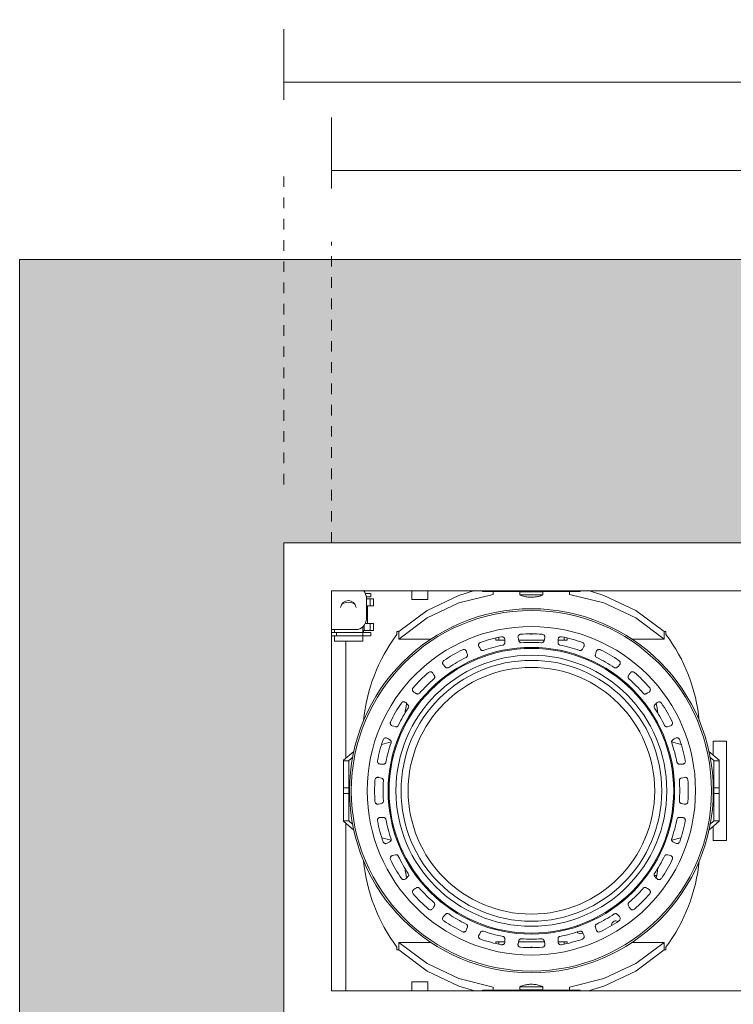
# Model space of a CAD drawing. Header units: millimetres. Extents: x -6861 to -4752, y -1287 to 6892.
# Tile 2 of 12: x -6861 to -6659, y 240 to 518. Entities that reach past the tile are written whole.
import ezdxf

# ---------------------------------------------------------------- set-up
doc = ezdxf.new("R2010")
doc.units = ezdxf.units.MM
doc.linetypes.add('Dash', pattern=[6, 3, -3])
doc.layers.add('A-ANNO-DIMS', color=7, linetype='Dash', lineweight=9, true_color=0xd2d2d2)
for name, color, linetype, lineweight in [('A-ANNO-DIMS-5', 7, 'Continuous', 9), ('A-WALL', 7, 'Continuous', 9), ('E-LITE-EQPM', 7, 'Continuous', 20)]:
    doc.layers.add(name, color=color, linetype=linetype, lineweight=lineweight)
doc.styles.add('Arial Narrow', font='ARIALN.TTF', dxfattribs={"height": 11})
doc.dimstyles.new('FARO_-_2_2mm_Arial_Narrow_mm_Inch_Right', dxfattribs={"dimscale": 304.8, "dimtxt": 11.257741, "dimasz": 0, "dimexe": 0.049213, "dimexo": 0.0625, "dimgap": 0.008202, "dimtad": 1, "dimdec": 0, "dimzin": 0, "dimdsep": 46, "dimtxsty": 'Arial Narrow', "dimblk1": 'NONE', "dimblk2": 'NONE', "dimsah": 1, "dimcen": 0.09, "dimadec": 0, "dimazin": 0, "dimtfac": 1, "dimtdec": 4, "dimtix": 1, "dimtmove": 0, "dimatfit": 3, "dimfxl": 0.016404, "dimfxlon": 1, "dimtvp": 1, "dimtolj": 1, "dimtzin": 0, "dimarcsym": 2})

# ---------------------------------------------------------------- blocks, each defined once
blk = doc.blocks.new('MINI COLIN-3 - 00-656166-Alzado_PDF')
at = {"layer": 'E-LITE-EQPM'}
for p, q in [((-6372.65, 370), (-6786.35, 370)), ((-6786.35, 370), (-6786.35, 230)), ((-6772.85, 243.5), (-6772.85, 356.5)), ((-6772.85, 356.5), (-6386.15, 356.5)), ((-6750.19, 354), (-6750.19, 356.5)), ((-6745.69, 356.5), (-6745.69, 354)), ((-6730.19, 356.5), (-6730.19, 356.31)), ((-6730.19, 356.31), (-6728.94, 356.31)), ((-6728.94, 356.31), (-6727.18, 356.31)), ((-6727.18, 356.31), (-6727.18, 356.5)), ((-6727.18, 355.45), (-6727.18, 356.31)), ((-6727.18, 356.31), (-6705.61, 356.31)), ((-6719.66, 356.18), (-6719.66, 355.33)), ((-6716.4, 356.18), (-6719.66, 356.18)), ((-6718.48, 356.31), (-6718.48, 356.18)), ((-6713.13, 356.18), (-6716.4, 356.18)), ((-6714.31, 356.18), (-6714.31, 356.31)), ((-6713.13, 355.33), (-6713.13, 356.18)), ((-6705.61, 356.5), (-6705.61, 356.31)), ((-6705.61, 356.31), (-6705.61, 355.45)), ((-6705.61, 356.31), (-6703.85, 356.31)), ((-6703.85, 356.31), (-6702.6, 356.31)), ((-6702.6, 356.31), (-6702.6, 356.5)), ((-6763.34, 355.72), (-6762.64, 355.72)), ((-6762.64, 354.72), (-6763.07, 354.72)), ((-6763.04, 354.45), (-6763.04, 348.57)), ((-6763.04, 354.22), (-6761.95, 354.22)), ((-6762.64, 355.72), (-6761.89, 355.72)), ((-6762.64, 354.72), (-6761.89, 354.72)), ((-6761.95, 354.22), (-6760.98, 354.22)), ((-6761.95, 352.22), (-6761.95, 354.22)), ((-6761.8, 354.72), (-6761.8, 355.72)), ((-6760.98, 354.22), (-6760.98, 352.22)), ((-6745.69, 354), (-6750.19, 354)), ((-6716.4, 355.33), (-6719.66, 355.33)), ((-6713.13, 355.33), (-6716.4, 355.33)), ((-6763.04, 352.22), (-6761.95, 352.22)), ((-6762.69, 347.22), (-6762.69, 352.22)), ((-6761.95, 352.22), (-6760.98, 352.22)), ((-6766.1, 345.51), (-6772.85, 345.51)), ((-6772.02, 345.51), (-6772.02, 344.72)), ((-6764.01, 342.22), (-6764.01, 346.35)), ((-6763.86, 345.22), (-6763.86, 344.72)), ((-6763.66, 345.22), (-6763.86, 345.22)), ((-6763.66, 345.22), (-6763.66, 346.76)), ((-6761.95, 345.22), (-6763.66, 345.22)), ((-6761.95, 347.22), (-6763.38, 347.22)), ((-6761.95, 345.22), (-6761.95, 347.22)), ((-6761.95, 347.22), (-6760.98, 347.22)), ((-6760.98, 345.22), (-6761.95, 345.22)), ((-6760.98, 347.22), (-6760.98, 345.22)), ((-6754.43, 344.96), (-6753.86, 344.96)), ((-6754.43, 344.96), (-6754.43, 344.15)), ((-6753.86, 342.84), (-6753.86, 344.96)), ((-6678.93, 344.96), (-6678.37, 344.96)), ((-6678.93, 344.96), (-6678.93, 342.84)), ((-6678.37, 344.15), (-6678.37, 344.96)), ((-6772.85, 344.72), (-6771.44, 344.72)), ((-6772.85, 343.72), (-6771.44, 343.72)), ((-6772.02, 343.72), (-6772.02, 342.22)), ((-6765.23, 342.22), (-6772.02, 342.22)), ((-6771.44, 344.72), (-6765.92, 344.72)), ((-6771.44, 344.72), (-6771.44, 343.72)), ((-6771.44, 343.72), (-6765.92, 343.72)), ((-6768.8, 309.17), (-6768.8, 342.22)), ((-6765.92, 344.72), (-6762.64, 344.72)), ((-6765.92, 343.72), (-6762.64, 343.72)), ((-6764.01, 342.22), (-6765.23, 342.22)), ((-6761.89, 344.72), (-6762.64, 344.72)), ((-6762.64, 343.72), (-6761.89, 343.72)), ((-6761.8, 343.72), (-6761.8, 344.72)), ((-6754.84, 343.46), (-6754.93, 343.46)), ((-6744.71, 342.84), (-6753.86, 342.84)), ((-6726.46, 343.12), (-6726.46, 342.5)), ((-6725.65, 342.5), (-6726.46, 342.5)), ((-6725.65, 343.31), (-6725.65, 342.5)), ((-6723.92, 342.5), (-6725.65, 342.5)), ((-6712.79, 342.5), (-6720, 342.5)), ((-6707.14, 342.5), (-6708.87, 342.5)), ((-6707.14, 343.31), (-6707.14, 342.5)), ((-6706.34, 342.5), (-6707.14, 342.5)), ((-6706.34, 343.12), (-6706.34, 342.5)), ((-6678.93, 342.84), (-6688.08, 342.84)), ((-6677.86, 343.46), (-6677.95, 343.46)), ((-6756.01, 313.8), (-6758.71, 313.05)), ((-6674.08, 313.05), (-6676.78, 313.8)), ((-6665.05, 310.08), (-6665.05, 314)), ((-6665.05, 314), (-6661.25, 314)), ((-6661.25, 314), (-6661.25, 298.53)), ((-6769.45, 308.61), (-6766.57, 311.09)), ((-6766.84, 309.49), (-6767.95, 308.53)), ((-6666.22, 311.09), (-6663.34, 308.61)), ((-6664.84, 308.53), (-6665.95, 309.49)), ((-6769.45, 308.46), (-6769.45, 308.61)), ((-6769.45, 306.18), (-6769.45, 308.46)), ((-6769.45, 308.46), (-6767.95, 308.46)), ((-6769.45, 300.8), (-6769.45, 306.18)), ((-6767.95, 308.53), (-6767.95, 308.46)), ((-6767.95, 308.46), (-6767.95, 306.18)), ((-6767.95, 306.18), (-6767.95, 300.8)), ((-6664.84, 308.46), (-6664.84, 308.53)), ((-6664.84, 306.18), (-6664.84, 308.46)), ((-6664.84, 308.46), (-6663.34, 308.46)), ((-6664.84, 300.8), (-6664.84, 306.18)), ((-6663.34, 308.61), (-6663.34, 308.46)), ((-6663.34, 308.46), (-6663.34, 306.18)), ((-6663.34, 306.18), (-6663.34, 300.8)), ((-6767.95, 300.8), (-6769.45, 300.8)), ((-6769.45, 300.8), (-6769.45, 299.2)), ((-6767.95, 300.8), (-6767.95, 299.2)), ((-6663.34, 300.8), (-6664.84, 300.8)), ((-6664.84, 300.8), (-6664.84, 299.2)), ((-6663.34, 300.8), (-6663.34, 299.2)), ((-6769.45, 299.2), (-6767.95, 299.2)), ((-6769.45, 293.82), (-6769.45, 299.2)), ((-6767.95, 299.2), (-6767.95, 293.82)), ((-6664.84, 299.2), (-6663.34, 299.2)), ((-6664.84, 293.82), (-6664.84, 299.2)), ((-6663.34, 299.2), (-6663.34, 293.82)), ((-6661.25, 298.53), (-6661.25, 286)), ((-6769.45, 291.54), (-6769.45, 293.82)), ((-6767.95, 293.82), (-6767.95, 291.54)), ((-6664.84, 291.54), (-6664.84, 293.82)), ((-6663.34, 293.82), (-6663.34, 291.54)), ((-6769.45, 291.39), (-6769.45, 291.54)), ((-6769.45, 291.54), (-6767.95, 291.54)), ((-6766.57, 288.91), (-6769.45, 291.39)), ((-6768.8, 243.5), (-6768.8, 290.83)), ((-6767.95, 291.54), (-6767.95, 291.47)), ((-6767.95, 291.47), (-6766.84, 290.51)), ((-6663.34, 291.39), (-6666.22, 288.91)), ((-6665.95, 290.51), (-6664.84, 291.47)), ((-6665.05, 286), (-6665.05, 289.92)), ((-6664.84, 291.47), (-6664.84, 291.54)), ((-6664.84, 291.54), (-6663.34, 291.54)), ((-6663.34, 291.54), (-6663.34, 291.39)), ((-6758.65, 286.75), (-6756.04, 286.02)), ((-6676.75, 286.02), (-6674.14, 286.75)), ((-6661.25, 286), (-6665.05, 286)), ((-6754.84, 256.54), (-6754.93, 256.54)), ((-6754.43, 255.85), (-6754.43, 255.04)), ((-6744.71, 257.16), (-6753.86, 257.16)), ((-6753.86, 255.04), (-6753.86, 257.16)), ((-6726.46, 257.3), (-6725.65, 257.3)), ((-6726.46, 257.3), (-6726.46, 256.88)), ((-6725.65, 257.3), (-6723.92, 257.3)), ((-6725.65, 257.3), (-6725.65, 256.69)), ((-6720.05, 257.3), (-6712.74, 257.3)), ((-6708.87, 257.3), (-6707.14, 257.3)), ((-6707.14, 257.3), (-6706.34, 257.3)), ((-6707.14, 257.3), (-6707.14, 256.69)), ((-6706.34, 257.3), (-6706.34, 256.88)), ((-6678.93, 257.16), (-6688.08, 257.16)), ((-6678.93, 257.16), (-6678.93, 255.04)), ((-6678.37, 255.04), (-6678.37, 255.85)), ((-6677.86, 256.54), (-6677.95, 256.54)), ((-6753.86, 255.04), (-6754.43, 255.04)), ((-6678.37, 255.04), (-6678.93, 255.04)), ((-6750.19, 243.5), (-6750.19, 246)), ((-6750.19, 246), (-6745.69, 246)), ((-6745.69, 246), (-6745.69, 243.5)), ((-6386.15, 243.5), (-6772.85, 243.5)), ((-6730.19, 243.69), (-6730.19, 243.5)), ((-6728.94, 243.69), (-6730.19, 243.69)), ((-6727.18, 243.69), (-6728.94, 243.69)), ((-6727.18, 243.69), (-6727.18, 244.55)), ((-6727.18, 243.5), (-6727.18, 243.69)), ((-6705.61, 243.69), (-6727.18, 243.69)), ((-6719.66, 244.67), (-6719.66, 243.82)), ((-6719.66, 244.67), (-6716.4, 244.67)), ((-6719.66, 243.82), (-6716.4, 243.82)), ((-6718.48, 243.82), (-6718.48, 243.69)), ((-6716.4, 244.67), (-6713.13, 244.67)), ((-6716.4, 243.82), (-6713.13, 243.82)), ((-6714.31, 243.69), (-6714.31, 243.82)), ((-6713.13, 243.82), (-6713.13, 244.67)), ((-6705.61, 244.55), (-6705.61, 243.69)), ((-6705.61, 243.69), (-6705.61, 243.5)), ((-6703.85, 243.69), (-6705.61, 243.69)), ((-6702.6, 243.69), (-6703.85, 243.69)), ((-6702.6, 243.5), (-6702.6, 243.69))]:
    blk.add_line(p, q, dxfattribs=at)
at = {"layer": 'E-LITE-EQPM', "flags": 128}
for points in [[(-6753.86, 344.96), (-6745.87, 350.92), (-6736.86, 355.18), (-6732.49, 356.51)], [(-6700.3, 356.51), (-6695.94, 355.18), (-6686.92, 350.92), (-6678.93, 344.96)], [(-6727.18, 355.45), (-6736.86, 353.06), (-6745.87, 348.8), (-6753.86, 342.84)], [(-6716.4, 354.65), (-6716.72, 354.66), (-6717.05, 354.67), (-6717.37, 354.71), (-6717.7, 354.75), (-6718.02, 354.81), (-6718.34, 354.88), (-6718.65, 354.97), (-6718.97, 355.06), (-6719.27, 355.17), (-6719.58, 355.29), (-6719.66, 355.33)], [(-6713.13, 355.33), (-6713.43, 355.21), (-6713.74, 355.09), (-6714.05, 354.99), (-6714.36, 354.9), (-6714.68, 354.83), (-6715, 354.77), (-6715.33, 354.72), (-6715.65, 354.68), (-6715.98, 354.66), (-6716.3, 354.65), (-6716.4, 354.65)], [(-6678.93, 342.84), (-6686.92, 348.8), (-6695.94, 353.06), (-6705.61, 355.45)], [(-6723.92, 342.71), (-6723.92, 342.26), (-6723.91, 341.81)], [(-6719.96, 342.33), (-6720.07, 342.77), (-6720.18, 343.2)], [(-6712.61, 343.2), (-6712.72, 342.77), (-6712.83, 342.33)], [(-6708.88, 341.81), (-6708.87, 342.26), (-6708.87, 342.71)], [(-6734.72, 339.3), (-6734.6, 338.87), (-6734.48, 338.44)], [(-6730.79, 339.97), (-6731.01, 340.36), (-6731.23, 340.75)], [(-6701.56, 340.75), (-6701.78, 340.36), (-6702, 339.97)], [(-6698.32, 338.44), (-6698.19, 338.87), (-6698.07, 339.3)], [(-6740.65, 334.88), (-6740.96, 335.2), (-6741.27, 335.52)], [(-6691.52, 335.52), (-6691.83, 335.2), (-6692.14, 334.88)], [(-6744.27, 333.22), (-6744.04, 332.84), (-6743.81, 332.45)], [(-6688.98, 332.45), (-6688.75, 332.84), (-6688.52, 333.22)], [(-6748.85, 327.41), (-6749.23, 327.64), (-6749.62, 327.87)], [(-6683.17, 327.87), (-6683.56, 327.64), (-6683.94, 327.41)], [(-6751.92, 324.88), (-6751.6, 324.56), (-6751.27, 324.25)], [(-6681.52, 324.25), (-6681.2, 324.56), (-6680.87, 324.88)], [(-6754.84, 318.08), (-6755.27, 318.2), (-6755.7, 318.32)], [(-6677.09, 318.32), (-6677.52, 318.2), (-6677.95, 318.08)], [(-6757.15, 314.84), (-6756.75, 314.62), (-6756.36, 314.4)], [(-6676.43, 314.4), (-6676.04, 314.62), (-6675.65, 314.84)], [(-6758.21, 307.51), (-6758.66, 307.52), (-6759.1, 307.53)], [(-6673.69, 307.53), (-6674.14, 307.52), (-6674.58, 307.51)], [(-6759.6, 303.78), (-6759.16, 303.67), (-6758.73, 303.56)], [(-6674.06, 303.56), (-6673.63, 303.67), (-6673.19, 303.78)], [(-6758.73, 296.44), (-6759.16, 296.33), (-6759.6, 296.22)], [(-6673.19, 296.22), (-6673.63, 296.33), (-6674.06, 296.44)], [(-6759.1, 292.47), (-6758.66, 292.48), (-6758.21, 292.49)], [(-6674.58, 292.49), (-6674.14, 292.48), (-6673.69, 292.47)], [(-6756.36, 285.6), (-6756.75, 285.38), (-6757.15, 285.16)], [(-6675.65, 285.16), (-6676.04, 285.38), (-6676.43, 285.6)], [(-6755.7, 281.68), (-6755.27, 281.8), (-6754.84, 281.92)], [(-6677.95, 281.92), (-6677.52, 281.8), (-6677.09, 281.68)], [(-6751.27, 275.75), (-6751.6, 275.44), (-6751.92, 275.12)], [(-6680.87, 275.12), (-6681.2, 275.44), (-6681.52, 275.75)], [(-6749.62, 272.13), (-6749.23, 272.36), (-6748.85, 272.59)], [(-6683.94, 272.59), (-6683.56, 272.36), (-6683.17, 272.13)], [(-6743.81, 267.55), (-6744.04, 267.16), (-6744.27, 266.78)], [(-6688.52, 266.78), (-6688.75, 267.16), (-6688.98, 267.55)], [(-6741.27, 264.48), (-6740.96, 264.8), (-6740.65, 265.12)], [(-6692.14, 265.12), (-6691.83, 264.8), (-6691.52, 264.48)], [(-6734.48, 261.56), (-6734.6, 261.13), (-6734.72, 260.7)], [(-6698.07, 260.7), (-6698.19, 261.13), (-6698.32, 261.56)], [(-6731.23, 259.25), (-6731.01, 259.64), (-6730.79, 260.03)], [(-6702, 260.03), (-6701.78, 259.64), (-6701.56, 259.25)], [(-6753.86, 257.16), (-6745.87, 251.2), (-6736.86, 246.94), (-6727.18, 244.55)], [(-6723.91, 258.19), (-6723.92, 257.74), (-6723.92, 257.29)], [(-6720.18, 256.8), (-6720.07, 257.23), (-6719.96, 257.67)], [(-6712.83, 257.67), (-6712.72, 257.23), (-6712.61, 256.8)], [(-6708.87, 257.29), (-6708.87, 257.74), (-6708.88, 258.19)], [(-6705.61, 244.55), (-6695.94, 246.94), (-6686.92, 251.2), (-6678.93, 257.16)], [(-6732.49, 243.49), (-6736.86, 244.82), (-6745.87, 249.08), (-6753.86, 255.04)], [(-6678.93, 255.04), (-6686.92, 249.08), (-6695.94, 244.82), (-6700.3, 243.49)], [(-6719.66, 244.67), (-6719.36, 244.79), (-6719.05, 244.91), (-6718.74, 245.01), (-6718.43, 245.1), (-6718.11, 245.17), (-6717.79, 245.23), (-6717.46, 245.28), (-6717.14, 245.32), (-6716.81, 245.34), (-6716.49, 245.35), (-6716.4, 245.35)], [(-6716.4, 245.35), (-6716.07, 245.34), (-6715.74, 245.33), (-6715.42, 245.29), (-6715.09, 245.25), (-6714.77, 245.19), (-6714.45, 245.12), (-6714.14, 245.03), (-6713.83, 244.94), (-6713.52, 244.83), (-6713.21, 244.71), (-6713.13, 244.67)]]:
    blk.add_lwpolyline(points, dxfattribs=at)
at = {"layer": 'E-LITE-EQPM'}
for centre, radius, start, end in [((-6766.1, 354.45), 3.06, 360, 42.2071), ((-6768.11, 351.51), 2.21, 7.0248, 172.9752), ((-6768.12, 349.72), 3.52, 56.6402, 123.3598), ((-6716.4, 300), 51.4, 90, 270), ((-6716.4, 300), 50.9, 360, 180), ((-6716.4, 300), 51.4, 270, 90), ((-6766.1, 348.57), 3.06, 270, 360), ((-6716.4, 300), 46.38, 0, 180), ((-6715.11, 314.99), 48.95, 143.4386, 174.383), ((-6716.4, 300), 44.31, 101.043, 108.957), ((-6716.4, 300), 44.31, 86.043, 93.957), ((-6716.4, 345.44), 1.26, 246.3604, 270), ((-6716.4, 345.44), 1.26, 270, 293.6396), ((-6716.4, 300), 44.31, 71.043, 78.957), ((-6717.69, 314.99), 48.95, 5.617, 36.5614), ((-6716.4, 300), 40.48, 0, 180), ((-6716.4, 300), 40.21, 0, 180), ((-6716.4, 300), 44.31, 116.043, 123.957), ((-6716.4, 300), 41.91, 101.1072, 108.8928), ((-6716.4, 300), 41.91, 86.1072, 93.8928), ((-6716.4, 300), 41.91, 71.1072, 78.8928), ((-6716.4, 300), 44.31, 56.043, 63.957), ((-6716.4, 300), 38.27, 0, 180), ((-6716.4, 300), 36.83, 0, 180), ((-6716.4, 300), 41.91, 116.1072, 123.8928), ((-6716.4, 300), 41.91, 56.1072, 63.8928), ((-6716.4, 300), 34.83, 0, 180), ((-6716.4, 300), 44.31, 131.043, 138.957), ((-6716.4, 300), 41.91, 131.1072, 138.8928), ((-6716.4, 300), 41.91, 41.1072, 48.8928), ((-6716.4, 300), 44.31, 41.043, 48.957), ((-6716.4, 300), 44.31, 146.043, 153.957), ((-6716.4, 300), 41.91, 146.1072, 153.8928), ((-6715.74, 317.4), 36.65, 168.6982, 172.9578), ((-6716.4, 300), 41.91, 26.1072, 33.8928), ((-6717.05, 317.4), 36.65, 7.0422, 11.3018), ((-6716.4, 300), 44.31, 26.043, 33.957), ((-6716.4, 300), 44.31, 161.043, 168.957), ((-6716.4, 300), 44.31, 11.043, 18.957), ((-6716.4, 300), 41.91, 161.1072, 168.8928), ((-6716.4, 300), 41.91, 11.1072, 18.8928), ((-6716.4, 300), 44.31, 176.043, 180), ((-6716.4, 300), 41.91, 176.1072, 180), ((-6716.4, 300), 41.91, 360, 3.8928), ((-6716.4, 300), 44.31, 0, 3.957), ((-6716.4, 300), 50.9, 180, 360), ((-6716.4, 300), 46.38, 180, 360), ((-6716.4, 300), 44.31, 180, 183.957), ((-6716.4, 300), 41.91, 180, 183.8928), ((-6716.4, 300), 40.48, 180, 360), ((-6716.4, 300), 40.21, 180, 360), ((-6716.4, 300), 38.27, 180, 360), ((-6716.4, 300), 36.83, 180, 360), ((-6716.4, 300), 34.83, 180, 360), ((-6716.4, 300), 41.91, 356.1072, 360), ((-6716.4, 300), 44.31, 356.043, 360), ((-6716.4, 300), 44.31, 191.043, 198.957), ((-6716.4, 300), 41.91, 191.1072, 198.8928), ((-6716.4, 300), 41.91, 341.1072, 348.8928), ((-6716.4, 300), 44.31, 341.043, 348.957), ((-6716.4, 300), 41.91, 206.1072, 213.8928), ((-6716.4, 300), 41.91, 326.1072, 333.8928), ((-6715.11, 285.01), 48.95, 185.617, 216.5614), ((-6716.4, 300), 44.31, 206.043, 213.957), ((-6715.74, 282.6), 36.65, 187.0422, 191.3018), ((-6717.05, 282.6), 36.65, 348.6982, 352.9578), ((-6716.4, 300), 44.31, 326.043, 333.957), ((-6717.69, 285.01), 48.95, 323.4386, 354.383), ((-6681.68, 273.93), 2.2, 75, 90), ((-6716.4, 300), 44.31, 221.043, 228.957), ((-6716.4, 300), 41.91, 221.1072, 228.8928), ((-6716.4, 300), 41.91, 311.1072, 318.8928), ((-6716.4, 300), 44.31, 311.043, 318.957), ((-6716.4, 300), 41.91, 236.1072, 243.8928), ((-6716.4, 300), 41.91, 296.1072, 303.8928), ((-6716.4, 300), 44.31, 236.043, 243.957), ((-6702.49, 260.86), 1.24, 130.8052, 135), ((-6716.4, 300), 44.31, 296.043, 303.957), ((-6692.5, 262), 1.26, 90, 182.9938), ((-6692.5, 262), 1.26, 60.8739, 90), ((-6716.4, 300), 41.91, 251.1072, 258.8928), ((-6716.4, 300), 41.91, 281.1072, 288.8928), ((-6702.49, 260.86), 1.24, 215.2243, 270), ((-6702.49, 260.86), 1.24, 270, 300), ((-6716.4, 300), 44.31, 251.043, 258.957), ((-6716.4, 300), 41.91, 266.1072, 273.8928), ((-6716.4, 254.56), 1.26, 90, 113.6396), ((-6716.4, 254.56), 1.26, 66.3604, 90), ((-6716.4, 300), 44.31, 281.043, 288.957), ((-6716.4, 300), 44.31, 266.043, 273.957)]:
    blk.add_arc(centre, radius, start, end, dxfattribs=at)
for points, knots in [([(-6724.88, 343.49), (-6724.74, 343.51), (-6724.49, 343.49), (-6724.22, 343.34), (-6724.06, 343.16), (-6723.95, 342.96), (-6723.92, 342.8), (-6723.92, 342.71)], [-1, -1, -1, -1, -0.7, -0.5, -0.35, -0.2, 0, 0, 0, 0]), ([(-6720.18, 343.2), (-6720.21, 343.33), (-6720.21, 343.55), (-6720.1, 343.8), (-6719.96, 343.99), (-6719.74, 344.15), (-6719.55, 344.19), (-6719.45, 344.2)], [-1, -1, -1, -1, -0.7, -0.55, -0.4, -0.2, 0, 0, 0, 0]), ([(-6719.24, 341.81), (-6719.37, 341.8), (-6719.55, 341.84), (-6719.75, 341.98), (-6719.88, 342.13), (-6719.94, 342.26), (-6719.96, 342.33)], [-1, -1, -1, -1, -0.625, -0.4375, -0.25, 0, 0, 0, 0]), ([(-6713.34, 344.2), (-6713.19, 344.19), (-6712.96, 344.11), (-6712.74, 343.89), (-6712.63, 343.68), (-6712.58, 343.45), (-6712.59, 343.29), (-6712.61, 343.2)], [-1, -1, -1, -1, -0.7, -0.5, -0.35, -0.2, 0, 0, 0, 0]), ([(-6708.87, 342.71), (-6708.87, 342.84), (-6708.81, 343.05), (-6708.64, 343.27), (-6708.45, 343.42), (-6708.2, 343.51), (-6708, 343.51), (-6707.91, 343.49)], [-1, -1, -1, -1, -0.7, -0.55, -0.4, -0.2, 0, 0, 0, 0]), ([(-6735.85, 339.81), (-6735.72, 339.87), (-6735.47, 339.92), (-6735.17, 339.84), (-6734.97, 339.71), (-6734.82, 339.54), (-6734.75, 339.39), (-6734.72, 339.3)], [-1, -1, -1, -1, -0.7, -0.5, -0.35, -0.2, 0, 0, 0, 0]), ([(-6731.23, 340.75), (-6731.3, 340.87), (-6731.35, 341.07), (-6731.31, 341.35), (-6731.22, 341.57), (-6731.05, 341.78), (-6730.88, 341.87), (-6730.79, 341.9)], [-1, -1, -1, -1, -0.7, -0.55, -0.4, -0.2, 0, 0, 0, 0]), ([(-6729.97, 339.65), (-6730.08, 339.61), (-6730.27, 339.6), (-6730.5, 339.68), (-6730.67, 339.79), (-6730.76, 339.9), (-6730.79, 339.97)], [-1, -1, -1, -1, -0.625, -0.4375, -0.25, 0, 0, 0, 0]), ([(-6708.32, 341.12), (-6708.44, 341.15), (-6708.62, 341.23), (-6708.77, 341.42), (-6708.86, 341.6), (-6708.88, 341.73), (-6708.88, 341.81)], [-1, -1, -1, -1, -0.625, -0.4375, -0.25, 0, 0, 0, 0]), ([(-6702, 341.9), (-6701.86, 341.86), (-6701.66, 341.72), (-6701.5, 341.44), (-6701.45, 341.21), (-6701.46, 340.98), (-6701.52, 340.83), (-6701.56, 340.75)], [-1, -1, -1, -1, -0.7, -0.5, -0.35, -0.2, 0, 0, 0, 0]), ([(-6698.07, 339.3), (-6698.03, 339.44), (-6697.93, 339.62), (-6697.7, 339.79), (-6697.49, 339.88), (-6697.22, 339.9), (-6697.03, 339.85), (-6696.94, 339.81)], [-1, -1, -1, -1, -0.7, -0.55, -0.4, -0.2, 0, 0, 0, 0]), ([(-6741.27, 335.52), (-6741.37, 335.62), (-6741.47, 335.8), (-6741.51, 336.08), (-6741.48, 336.32), (-6741.37, 336.56), (-6741.23, 336.7), (-6741.14, 336.75)], [-1, -1, -1, -1, -0.7, -0.55, -0.4, -0.2, 0, 0, 0, 0]), ([(-6697.95, 337.63), (-6698.07, 337.69), (-6698.21, 337.81), (-6698.31, 338.03), (-6698.35, 338.23), (-6698.34, 338.37), (-6698.32, 338.44)], [-1, -1, -1, -1, -0.625, -0.4375, -0.25, 0, 0, 0, 0]), ([(-6691.65, 336.75), (-6691.53, 336.67), (-6691.36, 336.48), (-6691.28, 336.18), (-6691.29, 335.94), (-6691.36, 335.72), (-6691.46, 335.59), (-6691.52, 335.52)], [-1, -1, -1, -1, -0.7, -0.5, -0.35, -0.2, 0, 0, 0, 0]), ([(-6739.76, 334.79), (-6739.87, 334.72), (-6740.05, 334.66), (-6740.29, 334.68), (-6740.48, 334.74), (-6740.59, 334.82), (-6740.65, 334.88)], [-1, -1, -1, -1, -0.625, -0.4375, -0.25, 0, 0, 0, 0]), ([(-6745.49, 333.42), (-6745.38, 333.51), (-6745.15, 333.62), (-6744.84, 333.62), (-6744.62, 333.55), (-6744.42, 333.42), (-6744.32, 333.3), (-6744.27, 333.22)], [-1, -1, -1, -1, -0.7, -0.5, -0.35, -0.2, 0, 0, 0, 0]), ([(-6688.84, 331.58), (-6688.94, 331.66), (-6689.04, 331.82), (-6689.09, 332.06), (-6689.07, 332.26), (-6689.02, 332.39), (-6688.98, 332.45)], [-1, -1, -1, -1, -0.625, -0.4375, -0.25, 0, 0, 0, 0]), ([(-6688.52, 333.22), (-6688.45, 333.34), (-6688.3, 333.49), (-6688.04, 333.6), (-6687.81, 333.63), (-6687.55, 333.58), (-6687.38, 333.48), (-6687.3, 333.42)], [-1, -1, -1, -1, -0.7, -0.55, -0.4, -0.2, 0, 0, 0, 0]), ([(-6749.62, 327.87), (-6749.74, 327.94), (-6749.88, 328.09), (-6749.99, 328.35), (-6750.02, 328.59), (-6749.98, 328.85), (-6749.88, 329.02), (-6749.81, 329.09)], [-1, -1, -1, -1, -0.7, -0.55, -0.4, -0.2, 0, 0, 0, 0]), ([(-6682.98, 329.09), (-6682.88, 328.98), (-6682.78, 328.76), (-6682.78, 328.45), (-6682.85, 328.22), (-6682.97, 328.03), (-6683.09, 327.92), (-6683.17, 327.87)], [-1, -1, -1, -1, -0.7, -0.5, -0.35, -0.2, 0, 0, 0, 0]), ([(-6747.97, 327.55), (-6748.05, 327.46), (-6748.21, 327.35), (-6748.45, 327.31), (-6748.65, 327.32), (-6748.78, 327.37), (-6748.85, 327.41)], [-1, -1, -1, -1, -0.625, -0.4375, -0.25, 0, 0, 0, 0]), ([(-6753.15, 324.75), (-6753.07, 324.87), (-6752.88, 325.03), (-6752.57, 325.11), (-6752.34, 325.1), (-6752.12, 325.03), (-6751.98, 324.94), (-6751.92, 324.88)], [-1, -1, -1, -1, -0.7, -0.5, -0.35, -0.2, 0, 0, 0, 0]), ([(-6681.61, 323.37), (-6681.68, 323.47), (-6681.74, 323.65), (-6681.72, 323.9), (-6681.65, 324.09), (-6681.57, 324.2), (-6681.52, 324.25)], [-1, -1, -1, -1, -0.625, -0.4375, -0.25, 0, 0, 0, 0]), ([(-6680.87, 324.88), (-6680.78, 324.97), (-6680.59, 325.08), (-6680.31, 325.11), (-6680.08, 325.08), (-6679.84, 324.97), (-6679.7, 324.83), (-6679.64, 324.75)], [-1, -1, -1, -1, -0.7, -0.55, -0.4, -0.2, 0, 0, 0, 0]), ([(-6755.7, 318.32), (-6755.83, 318.36), (-6756.01, 318.47), (-6756.19, 318.69), (-6756.28, 318.91), (-6756.3, 319.18), (-6756.25, 319.37), (-6756.2, 319.45)], [-1, -1, -1, -1, -0.7, -0.55, -0.4, -0.2, 0, 0, 0, 0]), ([(-6754.03, 318.44), (-6754.08, 318.33), (-6754.21, 318.19), (-6754.43, 318.08), (-6754.62, 318.04), (-6754.76, 318.06), (-6754.84, 318.08)], [-1, -1, -1, -1, -0.625, -0.4375, -0.25, 0, 0, 0, 0]), ([(-6676.59, 319.45), (-6676.52, 319.32), (-6676.48, 319.08), (-6676.56, 318.77), (-6676.69, 318.58), (-6676.86, 318.42), (-6677, 318.35), (-6677.09, 318.32)], [-1, -1, -1, -1, -0.7, -0.5, -0.35, -0.2, 0, 0, 0, 0]), ([(-6758.3, 314.39), (-6758.25, 314.53), (-6758.11, 314.74), (-6757.84, 314.89), (-6757.61, 314.94), (-6757.38, 314.93), (-6757.23, 314.88), (-6757.15, 314.84)], [-1, -1, -1, -1, -0.7, -0.5, -0.35, -0.2, 0, 0, 0, 0]), ([(-6676.75, 313.57), (-6676.79, 313.69), (-6676.8, 313.88), (-6676.72, 314.11), (-6676.6, 314.27), (-6676.5, 314.36), (-6676.43, 314.4)], [-1, -1, -1, -1, -0.625, -0.4375, -0.25, 0, 0, 0, 0]), ([(-6675.65, 314.84), (-6675.53, 314.9), (-6675.32, 314.96), (-6675.04, 314.92), (-6674.82, 314.83), (-6674.62, 314.66), (-6674.52, 314.49), (-6674.49, 314.39)], [-1, -1, -1, -1, -0.7, -0.55, -0.4, -0.2, 0, 0, 0, 0]), ([(-6759.1, 307.53), (-6759.24, 307.53), (-6759.44, 307.59), (-6759.67, 307.76), (-6759.81, 307.94), (-6759.9, 308.19), (-6759.9, 308.39), (-6759.88, 308.49)], [-1, -1, -1, -1, -0.7, -0.55, -0.4, -0.2, 0, 0, 0, 0]), ([(-6757.52, 308.07), (-6757.54, 307.95), (-6757.63, 307.78), (-6757.81, 307.62), (-6757.99, 307.53), (-6758.13, 307.51), (-6758.21, 307.51)], [-1, -1, -1, -1, -0.625, -0.4375, -0.25, 0, 0, 0, 0]), ([(-6672.91, 308.49), (-6672.88, 308.34), (-6672.9, 308.1), (-6673.06, 307.82), (-6673.23, 307.67), (-6673.44, 307.56), (-6673.6, 307.53), (-6673.69, 307.53)], [-1, -1, -1, -1, -0.7, -0.5, -0.35, -0.2, 0, 0, 0, 0]), ([(-6760.6, 303.06), (-6760.59, 303.2), (-6760.5, 303.44), (-6760.28, 303.66), (-6760.07, 303.77), (-6759.85, 303.82), (-6759.69, 303.81), (-6759.6, 303.78)], [-1, -1, -1, -1, -0.7, -0.5, -0.35, -0.2, 0, 0, 0, 0]), ([(-6674.59, 302.85), (-6674.59, 302.97), (-6674.55, 303.16), (-6674.42, 303.36), (-6674.27, 303.49), (-6674.14, 303.54), (-6674.06, 303.56)], [-1, -1, -1, -1, -0.625, -0.4375, -0.25, 0, 0, 0, 0]), ([(-6673.19, 303.78), (-6673.06, 303.82), (-6672.85, 303.82), (-6672.59, 303.71), (-6672.4, 303.56), (-6672.25, 303.35), (-6672.2, 303.15), (-6672.19, 303.06)], [-1, -1, -1, -1, -0.7, -0.55, -0.4, -0.2, 0, 0, 0, 0]), ([(-6759.6, 296.22), (-6759.73, 296.18), (-6759.94, 296.18), (-6760.2, 296.29), (-6760.39, 296.44), (-6760.54, 296.65), (-6760.59, 296.85), (-6760.6, 296.94)], [-1, -1, -1, -1, -0.7, -0.55, -0.4, -0.2, 0, 0, 0, 0]), ([(-6758.21, 297.15), (-6758.2, 297.03), (-6758.24, 296.84), (-6758.37, 296.64), (-6758.52, 296.51), (-6758.65, 296.46), (-6758.73, 296.44)], [-1, -1, -1, -1, -0.625, -0.4375, -0.25, 0, 0, 0, 0]), ([(-6672.19, 296.94), (-6672.2, 296.8), (-6672.29, 296.56), (-6672.51, 296.34), (-6672.72, 296.23), (-6672.94, 296.18), (-6673.11, 296.19), (-6673.19, 296.22)], [-1, -1, -1, -1, -0.7, -0.5, -0.35, -0.2, 0, 0, 0, 0]), ([(-6759.88, 291.51), (-6759.91, 291.66), (-6759.89, 291.9), (-6759.73, 292.18), (-6759.56, 292.33), (-6759.36, 292.44), (-6759.19, 292.47), (-6759.1, 292.47)], [-1, -1, -1, -1, -0.7, -0.5, -0.35, -0.2, 0, 0, 0, 0]), ([(-6675.27, 291.93), (-6675.25, 292.05), (-6675.16, 292.22), (-6674.98, 292.38), (-6674.8, 292.47), (-6674.66, 292.49), (-6674.58, 292.49)], [-1, -1, -1, -1, -0.625, -0.4375, -0.25, 0, 0, 0, 0]), ([(-6673.69, 292.47), (-6673.55, 292.47), (-6673.35, 292.41), (-6673.12, 292.24), (-6672.98, 292.06), (-6672.89, 291.81), (-6672.89, 291.61), (-6672.91, 291.51)], [-1, -1, -1, -1, -0.7, -0.55, -0.4, -0.2, 0, 0, 0, 0]), ([(-6756.05, 286.43), (-6756, 286.31), (-6755.99, 286.12), (-6756.07, 285.89), (-6756.19, 285.73), (-6756.29, 285.64), (-6756.36, 285.6)], [-1, -1, -1, -1, -0.625, -0.4375, -0.25, 0, 0, 0, 0]), ([(-6757.15, 285.16), (-6757.26, 285.1), (-6757.47, 285.04), (-6757.75, 285.08), (-6757.97, 285.17), (-6758.17, 285.34), (-6758.27, 285.51), (-6758.3, 285.61)], [-1, -1, -1, -1, -0.7, -0.55, -0.4, -0.2, 0, 0, 0, 0]), ([(-6674.49, 285.61), (-6674.54, 285.47), (-6674.68, 285.26), (-6674.95, 285.11), (-6675.18, 285.06), (-6675.41, 285.07), (-6675.57, 285.12), (-6675.65, 285.16)], [-1, -1, -1, -1, -0.7, -0.5, -0.35, -0.2, 0, 0, 0, 0]), ([(-6756.2, 280.55), (-6756.27, 280.68), (-6756.31, 280.92), (-6756.23, 281.23), (-6756.11, 281.42), (-6755.94, 281.58), (-6755.79, 281.65), (-6755.7, 281.68)], [-1, -1, -1, -1, -0.7, -0.5, -0.35, -0.2, 0, 0, 0, 0]), ([(-6678.76, 281.56), (-6678.71, 281.67), (-6678.58, 281.81), (-6678.36, 281.92), (-6678.17, 281.96), (-6678.03, 281.94), (-6677.95, 281.92)], [-1, -1, -1, -1, -0.625, -0.4375, -0.25, 0, 0, 0, 0]), ([(-6677.09, 281.68), (-6676.96, 281.64), (-6676.78, 281.53), (-6676.61, 281.31), (-6676.51, 281.09), (-6676.49, 280.82), (-6676.54, 280.63), (-6676.59, 280.55)], [-1, -1, -1, -1, -0.7, -0.55, -0.4, -0.2, 0, 0, 0, 0]), ([(-6751.18, 276.63), (-6751.11, 276.53), (-6751.05, 276.35), (-6751.07, 276.1), (-6751.14, 275.91), (-6751.22, 275.8), (-6751.27, 275.75)], [-1, -1, -1, -1, -0.625, -0.4375, -0.25, 0, 0, 0, 0]), ([(-6751.92, 275.12), (-6752.02, 275.03), (-6752.2, 274.92), (-6752.48, 274.89), (-6752.71, 274.92), (-6752.95, 275.03), (-6753.09, 275.17), (-6753.15, 275.25)], [-1, -1, -1, -1, -0.7, -0.55, -0.4, -0.2, 0, 0, 0, 0]), ([(-6684.82, 272.45), (-6684.74, 272.54), (-6684.58, 272.65), (-6684.34, 272.69), (-6684.14, 272.68), (-6684.01, 272.63), (-6683.94, 272.59)], [-1, -1, -1, -1, -0.625, -0.4375, -0.25, 0, 0, 0, 0]), ([(-6679.64, 275.25), (-6679.73, 275.13), (-6679.92, 274.97), (-6680.22, 274.89), (-6680.45, 274.9), (-6680.67, 274.97), (-6680.81, 275.06), (-6680.87, 275.12)], [-1, -1, -1, -1, -0.7, -0.5, -0.35, -0.2, 0, 0, 0, 0]), ([(-6749.81, 270.91), (-6749.91, 271.02), (-6750.02, 271.24), (-6750.01, 271.55), (-6749.94, 271.78), (-6749.82, 271.97), (-6749.7, 272.08), (-6749.62, 272.13)], [-1, -1, -1, -1, -0.7, -0.5, -0.35, -0.2, 0, 0, 0, 0]), ([(-6683.17, 272.13), (-6683.06, 272.06), (-6682.91, 271.91), (-6682.8, 271.65), (-6682.77, 271.41), (-6682.81, 271.15), (-6682.91, 270.98), (-6682.98, 270.91)], [-1, -1, -1, -1, -0.7, -0.55, -0.4, -0.2, 0, 0, 0, 0]), ([(-6743.95, 268.42), (-6743.85, 268.34), (-6743.75, 268.18), (-6743.7, 267.94), (-6743.72, 267.74), (-6743.77, 267.61), (-6743.81, 267.55)], [-1, -1, -1, -1, -0.625, -0.4375, -0.25, 0, 0, 0, 0]), ([(-6744.27, 266.78), (-6744.34, 266.66), (-6744.49, 266.51), (-6744.75, 266.4), (-6744.98, 266.37), (-6745.25, 266.42), (-6745.42, 266.52), (-6745.49, 266.58)], [-1, -1, -1, -1, -0.7, -0.55, -0.4, -0.2, 0, 0, 0, 0]), ([(-6741.14, 263.25), (-6741.26, 263.33), (-6741.43, 263.52), (-6741.51, 263.82), (-6741.5, 264.06), (-6741.43, 264.28), (-6741.34, 264.41), (-6741.27, 264.48)], [-1, -1, -1, -1, -0.7, -0.5, -0.35, -0.2, 0, 0, 0, 0]), ([(-6693.03, 265.21), (-6692.92, 265.28), (-6692.74, 265.34), (-6692.5, 265.32), (-6692.31, 265.26), (-6692.2, 265.18), (-6692.14, 265.12)], [-1, -1, -1, -1, -0.625, -0.4375, -0.25, 0, 0, 0, 0]), ([(-6691.52, 264.48), (-6691.42, 264.38), (-6691.32, 264.2), (-6691.28, 263.92), (-6691.31, 263.68), (-6691.43, 263.44), (-6691.57, 263.3), (-6691.65, 263.25)], [-1, -1, -1, -1, -0.7, -0.55, -0.4, -0.2, 0, 0, 0, 0]), ([(-6687.3, 266.58), (-6687.41, 266.49), (-6687.64, 266.38), (-6687.95, 266.38), (-6688.17, 266.45), (-6688.37, 266.58), (-6688.48, 266.7), (-6688.52, 266.78)], [-1, -1, -1, -1, -0.7, -0.5, -0.35, -0.2, 0, 0, 0, 0]), ([(-6734.84, 262.37), (-6734.73, 262.31), (-6734.58, 262.19), (-6734.48, 261.97), (-6734.44, 261.77), (-6734.45, 261.63), (-6734.48, 261.56)], [-1, -1, -1, -1, -0.625, -0.4375, -0.25, 0, 0, 0, 0]), ([(-6734.72, 260.7), (-6734.76, 260.56), (-6734.86, 260.38), (-6735.09, 260.21), (-6735.31, 260.12), (-6735.57, 260.1), (-6735.76, 260.15), (-6735.85, 260.19)], [-1, -1, -1, -1, -0.7, -0.55, -0.4, -0.2, 0, 0, 0, 0]), ([(-6730.79, 258.1), (-6730.93, 258.14), (-6731.13, 258.28), (-6731.29, 258.56), (-6731.34, 258.79), (-6731.33, 259.02), (-6731.28, 259.17), (-6731.23, 259.25)], [-1, -1, -1, -1, -0.7, -0.5, -0.35, -0.2, 0, 0, 0, 0]), ([(-6724.47, 258.88), (-6724.35, 258.85), (-6724.18, 258.77), (-6724.02, 258.58), (-6723.93, 258.4), (-6723.91, 258.27), (-6723.91, 258.19)], [-1, -1, -1, -1, -0.625, -0.4375, -0.25, 0, 0, 0, 0]), ([(-6702.83, 260.35), (-6702.71, 260.39), (-6702.52, 260.4), (-6702.29, 260.32), (-6702.12, 260.21), (-6702.04, 260.1), (-6702, 260.03)], [-1, -1, -1, -1, -0.625, -0.4375, -0.25, 0, 0, 0, 0]), ([(-6701.56, 259.25), (-6701.49, 259.13), (-6701.44, 258.93), (-6701.48, 258.65), (-6701.57, 258.43), (-6701.74, 258.22), (-6701.91, 258.13), (-6702, 258.1)], [-1, -1, -1, -1, -0.7, -0.55, -0.4, -0.2, 0, 0, 0, 0]), ([(-6696.94, 260.19), (-6697.07, 260.13), (-6697.32, 260.08), (-6697.62, 260.16), (-6697.82, 260.29), (-6697.98, 260.46), (-6698.05, 260.61), (-6698.07, 260.7)], [-1, -1, -1, -1, -0.7, -0.5, -0.35, -0.2, 0, 0, 0, 0]), ([(-6723.92, 257.29), (-6723.92, 257.16), (-6723.98, 256.95), (-6724.15, 256.73), (-6724.34, 256.58), (-6724.59, 256.49), (-6724.79, 256.49), (-6724.88, 256.51)], [-1, -1, -1, -1, -0.7, -0.55, -0.4, -0.2, 0, 0, 0, 0]), ([(-6719.45, 255.8), (-6719.6, 255.81), (-6719.83, 255.89), (-6720.05, 256.11), (-6720.16, 256.32), (-6720.21, 256.55), (-6720.2, 256.71), (-6720.18, 256.8)], [-1, -1, -1, -1, -0.7, -0.5, -0.35, -0.2, 0, 0, 0, 0]), ([(-6713.55, 258.19), (-6713.43, 258.2), (-6713.24, 258.16), (-6713.04, 258.02), (-6712.91, 257.87), (-6712.85, 257.74), (-6712.83, 257.67)], [-1, -1, -1, -1, -0.625, -0.4375, -0.25, 0, 0, 0, 0]), ([(-6712.61, 256.8), (-6712.58, 256.67), (-6712.58, 256.45), (-6712.69, 256.2), (-6712.83, 256.01), (-6713.05, 255.85), (-6713.24, 255.81), (-6713.34, 255.8)], [-1, -1, -1, -1, -0.7, -0.55, -0.4, -0.2, 0, 0, 0, 0]), ([(-6707.91, 256.51), (-6708.05, 256.49), (-6708.3, 256.51), (-6708.57, 256.66), (-6708.73, 256.84), (-6708.84, 257.04), (-6708.87, 257.2), (-6708.87, 257.29)], [-1, -1, -1, -1, -0.7, -0.5, -0.35, -0.2, 0, 0, 0, 0])]:
    blk.add_open_spline(points, degree=3, knots=knots, dxfattribs=at)
for points in [[(-6712.83, 342.33), (-6712.85, 342.26), (-6712.92, 342.11), (-6713.08, 341.94), (-6713.3, 341.82), (-6713.47, 341.8), (-6713.55, 341.81)], [(-6723.91, 341.81), (-6723.91, 341.73), (-6723.93, 341.58), (-6724.05, 341.36), (-6724.23, 341.2), (-6724.39, 341.14), (-6724.47, 341.12)], [(-6702, 339.97), (-6702.04, 339.9), (-6702.14, 339.78), (-6702.34, 339.65), (-6702.58, 339.6), (-6702.75, 339.62), (-6702.83, 339.65)], [(-6734.48, 338.44), (-6734.45, 338.37), (-6734.44, 338.21), (-6734.49, 337.97), (-6734.63, 337.77), (-6734.76, 337.67), (-6734.84, 337.63)], [(-6692.14, 334.88), (-6692.2, 334.82), (-6692.33, 334.73), (-6692.56, 334.66), (-6692.8, 334.67), (-6692.96, 334.74), (-6693.03, 334.79)], [(-6743.81, 332.45), (-6743.77, 332.39), (-6743.71, 332.24), (-6743.7, 332), (-6743.78, 331.76), (-6743.89, 331.63), (-6743.95, 331.58)], [(-6683.94, 327.41), (-6684.01, 327.37), (-6684.16, 327.32), (-6684.4, 327.31), (-6684.63, 327.39), (-6684.76, 327.49), (-6684.82, 327.55)], [(-6751.27, 324.25), (-6751.22, 324.2), (-6751.12, 324.07), (-6751.06, 323.84), (-6751.07, 323.59), (-6751.14, 323.44), (-6751.18, 323.37)], [(-6677.95, 318.08), (-6678.03, 318.06), (-6678.19, 318.04), (-6678.42, 318.1), (-6678.63, 318.23), (-6678.73, 318.37), (-6678.76, 318.44)], [(-6756.36, 314.4), (-6756.29, 314.36), (-6756.17, 314.26), (-6756.04, 314.06), (-6755.99, 313.81), (-6756.02, 313.65), (-6756.05, 313.57)], [(-6674.58, 307.51), (-6674.66, 307.51), (-6674.82, 307.54), (-6675.03, 307.65), (-6675.2, 307.84), (-6675.26, 307.99), (-6675.27, 308.07)], [(-6758.73, 303.56), (-6758.65, 303.54), (-6758.51, 303.48), (-6758.33, 303.31), (-6758.22, 303.09), (-6758.2, 302.93), (-6758.21, 302.85)], [(-6674.06, 296.44), (-6674.14, 296.46), (-6674.28, 296.52), (-6674.46, 296.69), (-6674.57, 296.91), (-6674.59, 297.07), (-6674.59, 297.15)], [(-6758.21, 292.49), (-6758.13, 292.49), (-6757.97, 292.46), (-6757.76, 292.35), (-6757.6, 292.16), (-6757.53, 292.01), (-6757.52, 291.93)], [(-6676.43, 285.6), (-6676.5, 285.64), (-6676.62, 285.74), (-6676.75, 285.94), (-6676.8, 286.19), (-6676.77, 286.35), (-6676.75, 286.43)], [(-6754.84, 281.92), (-6754.76, 281.94), (-6754.6, 281.96), (-6754.37, 281.9), (-6754.16, 281.77), (-6754.06, 281.63), (-6754.03, 281.56)], [(-6681.52, 275.75), (-6681.57, 275.8), (-6681.67, 275.93), (-6681.74, 276.16), (-6681.72, 276.41), (-6681.66, 276.56), (-6681.61, 276.63)], [(-6748.85, 272.59), (-6748.78, 272.63), (-6748.63, 272.68), (-6748.39, 272.69), (-6748.16, 272.61), (-6748.03, 272.51), (-6747.97, 272.45)], [(-6688.98, 267.55), (-6689.02, 267.61), (-6689.08, 267.76), (-6689.09, 268), (-6689.01, 268.24), (-6688.91, 268.37), (-6688.84, 268.42)], [(-6740.65, 265.12), (-6740.59, 265.18), (-6740.46, 265.27), (-6740.23, 265.34), (-6739.99, 265.33), (-6739.83, 265.26), (-6739.76, 265.21)], [(-6698.32, 261.56), (-6698.34, 261.63), (-6698.35, 261.79), (-6698.3, 262.03), (-6698.16, 262.23), (-6698.03, 262.33), (-6697.95, 262.37)], [(-6730.79, 260.03), (-6730.76, 260.1), (-6730.66, 260.22), (-6730.45, 260.35), (-6730.21, 260.4), (-6730.04, 260.38), (-6729.97, 260.35)], [(-6708.88, 258.19), (-6708.88, 258.27), (-6708.86, 258.42), (-6708.74, 258.64), (-6708.56, 258.8), (-6708.4, 258.86), (-6708.32, 258.88)], [(-6719.96, 257.67), (-6719.94, 257.74), (-6719.88, 257.89), (-6719.71, 258.06), (-6719.49, 258.18), (-6719.32, 258.2), (-6719.24, 258.19)]]:
    blk.add_open_spline(points, degree=3, dxfattribs=at)
blk = doc.blocks.new('DIMBLOCK2-Alzado_PDF')
at = {"layer": 'A-ANNO-DIMS-5', "color": 251, "true_color": 0x5b5b5b}
for p, q in [((-6772.85, 470.11), (-6772.85, 490.11)), ((-6386.15, 470.11), (-6386.15, 490.11)), ((-6772.85, 475.11), (-6386.15, 475.11)), ((-6772.85, 475.11), (-6772.85, 470.11)), ((-6386.15, 475.11), (-6386.15, 470.11))]:
    blk.add_line(p, q, dxfattribs=at)
at = {"layer": 'A-ANNO-DIMS-5', "color": 0, "insert": (-6609.78, 491.82), "char_height": 11, "width": 72.6928, "attachment_point": 1, "line_spacing_factor": 0.974696, "style": 'Arial Narrow'}
blk.add_mtext('387 / 15.2"', dxfattribs=at)
blk = doc.blocks.new('_None')
blk = doc.blocks.new('DIMBLOCK4-Alzado_PDF')
at = {"layer": 'A-ANNO-DIMS-5', "color": 251, "true_color": 0x5b5b5b}
for p, q in [((-6786.35, 495.11), (-6786.35, 515.11)), ((-6372.65, 495.11), (-6372.65, 515.11)), ((-6786.35, 500.11), (-6372.65, 500.11)), ((-6786.35, 500.11), (-6786.35, 495.11)), ((-6372.65, 500.11), (-6372.65, 495.11))]:
    blk.add_line(p, q, dxfattribs=at)
at = {"layer": 'A-ANNO-DIMS-5', "color": 0, "insert": (-6609.78, 516.82), "char_height": 11, "width": 72.6928, "attachment_point": 1, "line_spacing_factor": 0.974696, "style": 'Arial Narrow'}
blk.add_mtext('414 / 16.3"', dxfattribs=at)

msp = doc.modelspace()

# ---------------------------------------------------------------- hatches: boundary and pattern name
at = {"layer": 'A-WALL', "true_color": 0xf7f7f7}
h = msp.add_hatch(color=7, dxfattribs=at)
h.paths.add_polyline_path([(-6861, 150), (-6298, 150), (-6298, 450), (-6861, 450), (-6861, 214.55)])
h.paths.add_polyline_path([(-6724.28, 230), (-6786.35, 230), (-6786.35, 370), (-6372.65, 370), (-6372.65, 230), (-6715.23, 230)])

# ---------------------------------------------------------------- linework, layer by layer
at = {"layer": 'A-ANNO-DIMS'}
for p, q in [((-6786.35, 386.5), (-6786.35, 476.5)), ((-6772.85, 370), (-6772.85, 455))]:
    msp.add_line(p, q, dxfattribs=at)
at = {"layer": 'A-WALL', "color": 253, "true_color": 0xaaaaaa}
for p, q in [((-6298, 450), (-6861, 450)), ((-6861, 450), (-6861, 150))]:
    msp.add_line(p, q, dxfattribs=at)

# ---------------------------------------------------------------- block references
at = {"layer": 'E-LITE-EQPM'}
msp.add_blockref('MINI COLIN-3 - 00-656166-Alzado_PDF', (0, 0), dxfattribs=at)

# ---------------------------------------------------------------- dimensions: what is measured, and where the dimension line sits
at = {"layer": 'A-ANNO-DIMS', "color": 251, "linetype": 'Continuous', "true_color": 0x5b5b5b}
for base, p1, p2, override, picture, middle in [((-6372.65, 500.11), (-6786.35, 495.11), (-6372.65, 495.11), {"dimpost": '<>', "dimfxl": 413.7}, 'DIMBLOCK4-Alzado_PDF', (-6579.5, 509.73)), ((-6386.15, 475.11), (-6772.85, 470.11), (-6386.15, 470.11), {"dimpost": '<>', "dimfxl": 386.7}, 'DIMBLOCK2-Alzado_PDF', (-6579.5, 484.73))]:
    dim = msp.add_linear_dim(base=base, p1=p1, p2=p2, dimstyle='FARO_-_2_2mm_Arial_Narrow_mm_Inch_Right', override=override, dxfattribs=at)
    dim.commit()
    dim.dimension.update_dxf_attribs({"geometry": picture, "text_midpoint": middle})

doc.saveas('drawing.dxf')
